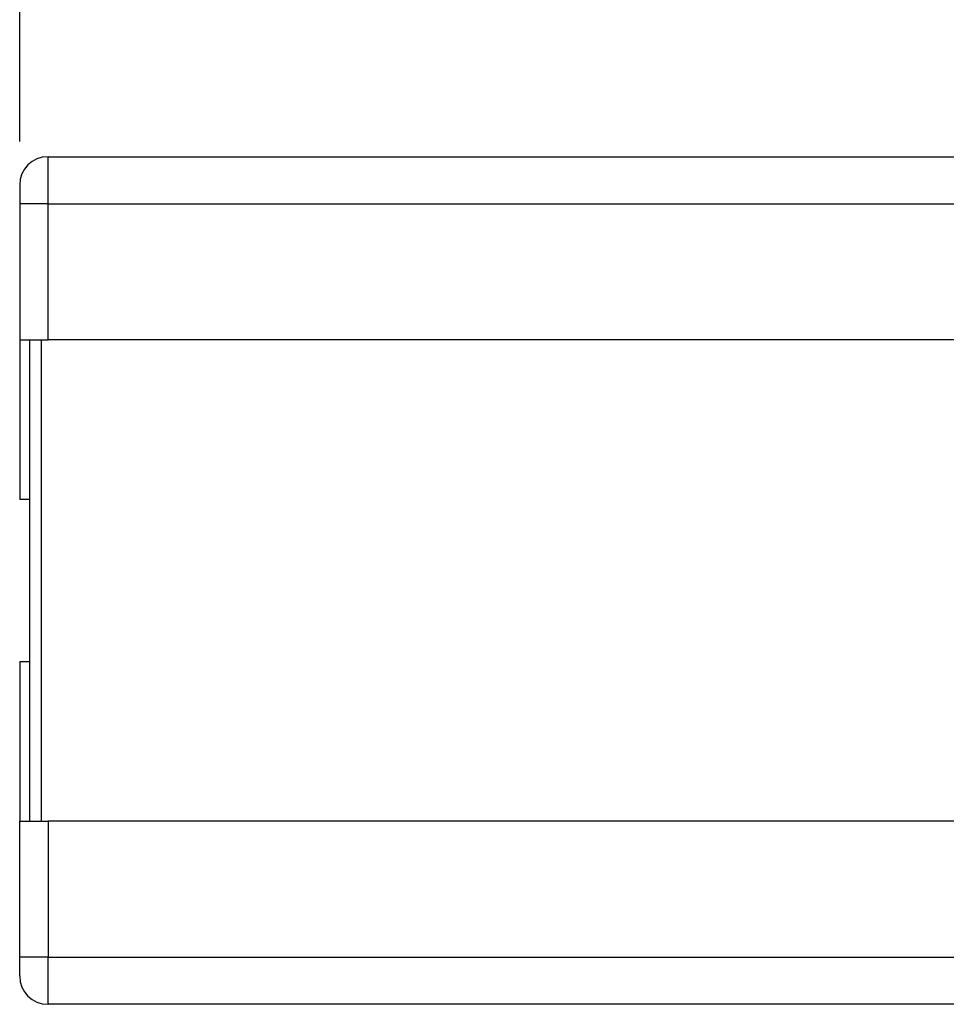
# Model space of a CAD drawing. Header units: millimetres. Extents: x 181 to 1865, y 171 to 1361.
# Tile 7 of 12: x 1126 to 1290, y 898 to 1072. Entities that reach past the tile are written whole.
import ezdxf

# ---------------------------------------------------------------- set-up
doc = ezdxf.new("R2010")
doc.units = ezdxf.units.MM
doc.dimstyles.get("Standard").update_dxf_attribs({"dimtxt": 22, "dimasz": 11, "dimexe": 11, "dimexo": 11, "dimgap": 11, "dimtad": 0, "dimtih": 1, "dimtoh": 1, "dimdsep": 46, "dimtxsty": 'Standard', "dimcen": 0.09, "dimadec": 0, "dimazin": 0, "dimtfac": 1, "dimtofl": 0, "dimtmove": 0, "dimatfit": 3, "dimfxl": 0, "dimtolj": 1, "dimtzin": 0, "dimarcsym": 0})

# ---------------------------------------------------------------- blocks, each defined once
blk = doc.blocks.new('*D15')
at = {"color": 0, "lineweight": -2}
for p, q in [((1126.2, 1050.16), (1126.2, 1236.1)), ((1590.3, 1050.16), (1590.3, 1236.1)), ((1137.2, 1225.1), (1317.92, 1225.1)), ((1579.3, 1225.1), (1398.59, 1225.1))]:
    blk.add_line(p, q, dxfattribs=at)
at = {"color": 0, "lineweight": 18}
for points in [[(1137.2, 1226.93), (1137.2, 1223.26), (1126.2, 1225.1)], [(1579.3, 1226.93), (1579.3, 1223.26), (1590.3, 1225.1)]]:
    blk.add_solid(points, dxfattribs=at)
at = {"layer": 'Defpoints', "color": 0, "lineweight": 18}
for p in [(1126.2, 1225.1), (1126.2, 1039.16), (1590.3, 1039.16)]:
    blk.add_point(p, dxfattribs=at)
at = {"color": 0, "lineweight": 18, "insert": (1358.25, 1225.1), "char_height": 22, "attachment_point": 5}
blk.add_mtext('\\A1;467', dxfattribs=at)

msp = doc.modelspace()

# ---------------------------------------------------------------- linework, layer by layer
for p, q in [((1131.202, 1047.459), (1302.502, 1047.459)), ((1131.202, 1039.159), (1131.202, 1047.459)), ((1126.202, 1042.459), (1126.202, 1039.159)), ((1131.202, 1039.159), (1126.202, 1039.159)), ((1126.202, 1039.159), (1126.202, 1015.159)), ((1131.202, 1039.159), (1302.502, 1039.159)), ((1131.202, 1015.159), (1131.202, 1039.159)), ((1126.202, 1015.159), (1126.202, 986.959)), ((1126.202, 1015.159), (1131.202, 1015.159)), ((1128.002, 930.159), (1128.002, 1015.159)), ((1130.002, 1015.159), (1130.002, 930.159)), ((1302.502, 1015.159), (1131.202, 1015.159)), ((1128.002, 986.959), (1126.202, 986.959)), ((1126.202, 958.359), (1126.202, 930.159)), ((1126.202, 958.359), (1128.002, 958.359)), ((1126.202, 906.159), (1126.202, 930.159)), ((1126.202, 930.159), (1131.202, 930.159)), ((1302.502, 930.159), (1131.202, 930.159)), ((1131.202, 930.159), (1131.202, 906.159)), ((1126.202, 902.859), (1126.202, 906.159)), ((1131.202, 906.159), (1126.202, 906.159)), ((1131.202, 897.859), (1131.202, 906.159)), ((1131.202, 906.159), (1302.502, 906.159)), ((1302.502, 897.859), (1131.202, 897.859))]:
    msp.add_line(p, q)
for centre, start, end in [((1131.202, 1042.459), 90, 180), ((1131.202, 902.859), 180, 270)]:
    msp.add_arc(centre, 5, start, end)

# ---------------------------------------------------------------- dimensions: what is measured, and where the dimension line sits
at = {"lineweight": 18}
dim = msp.add_aligned_dim(p1=(1590.302, 1039.159), p2=(1126.202, 1039.159), distance=-185.939, text='467', dimstyle='Standard', dxfattribs=at)
dim.commit()
dim.dimension.update_dxf_attribs({"geometry": '*D15', "text_midpoint": (1358.252, 1225.098)})

doc.saveas('drawing.dxf')
